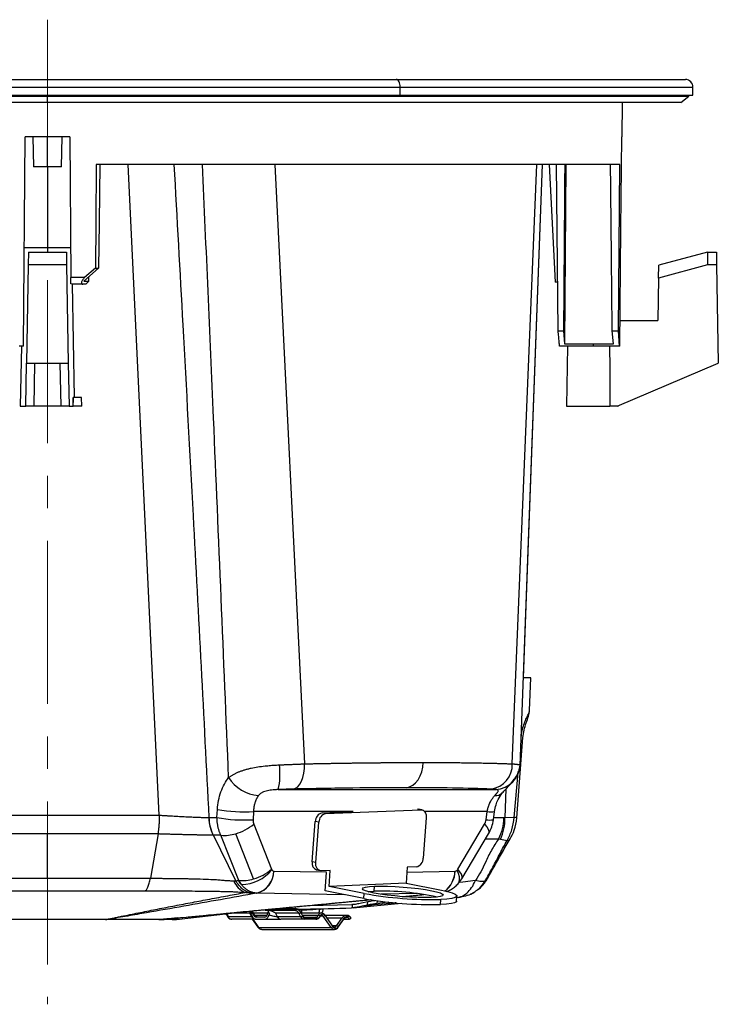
# Model space of a CAD drawing. Header units: millimetres. Extents: x 0 to 594, y 0 to 420.
# Tile 4 of 45: x 132 to 186, y 86 to 162. Entities that reach past the tile are written whole.
import ezdxf

# ---------------------------------------------------------------- set-up
doc = ezdxf.new("R2010")
doc.units = ezdxf.units.MM
doc.linetypes.add('CENTERX2', pattern=[20.32, 12.7, -2.54, 2.54, -2.54])
doc.layers.add('SLD-0', color=7, linetype='Continuous')

msp = doc.modelspace()

# ---------------------------------------------------------------- linework, layer by layer
at = {"color": 7, "linetype": 'Continuous', "lineweight": 25}
for p, q in [((84.222, 157.641), (161.152, 157.641)), ((161.152, 157.641), (183.711, 157.641)), ((83.633, 157.041), (161.474, 157.041)), ((161.474, 156.407), (161.474, 157.041)), ((161.474, 157.041), (184.3, 157.041)), ((184.3, 156.407), (184.3, 157.041)), ((83.633, 156.407), (161.474, 156.407)), ((83.967, 156.34), (133.967, 156.34)), ((133.967, 156.34), (133.967, 156.407)), ((133.967, 155.84), (133.967, 156.34)), ((133.967, 156.34), (183.967, 156.34)), ((161.474, 156.407), (184.3, 156.407)), ((183.367, 155.84), (183.967, 156.34)), ((183.967, 156.34), (183.967, 156.407)), ((133.967, 155.84), (84.567, 155.84)), ((183.367, 155.84), (133.967, 155.84)), ((178.777, 153.174), (178.8, 155.84)), ((132.091, 136.84), (132.233, 153.174)), ((135.7, 153.174), (132.233, 153.174)), ((132.822, 153.174), (132.883, 150.84)), ((133.967, 150.84), (133.967, 153.174)), ((135.05, 150.84), (135.111, 153.174)), ((135.7, 153.174), (135.796, 142.2)), ((178.777, 153.174), (178.743, 153.174)), ((133.967, 150.84), (132.883, 150.84)), ((135.05, 150.84), (133.967, 150.84)), ((133.967, 150.84), (133.967, 144.507)), ((178.596, 151.007), (137.767, 151.007)), ((142.681, 100.277), (140.265, 151.007)), ((151.705, 151.007), (154.011, 104.278)), ((170.216, 104.278), (172.114, 151.007)), ((170.835, 104.161), (172.581, 151.007)), ((171.098, 110.991), (172.581, 151.007)), ((173.089, 151.007), (173.568, 141.84)), ((173.789, 138.041), (173.672, 151.007)), ((174.393, 151.007), (174.286, 137.033)), ((178.489, 138.041), (178.596, 151.007)), ((133.967, 144.507), (132.128, 144.507)), ((135.812, 144.507), (133.967, 144.507)), ((133.967, 144.507), (133.967, 144.174)), ((132.489, 144.174), (132.472, 143.174)), ((132.489, 144.174), (135.444, 144.174)), ((135.444, 144.174), (135.462, 143.174)), ((185.43, 144.173), (181.629, 143.155)), ((185.43, 144.174), (186.127, 144.174)), ((185.43, 144.173), (185.431, 143.174)), ((186.127, 144.174), (186.144, 143.174)), ((132.472, 143.174), (132.338, 135.531)), ((135.462, 143.174), (132.472, 143.174)), ((135.462, 143.174), (135.595, 135.531)), ((137.948, 142.917), (136.796, 141.909)), ((137.722, 142.917), (136.847, 142.2)), ((137.722, 142.917), (137.948, 142.917)), ((185.431, 143.174), (181.611, 142.15)), ((181.611, 142.15), (181.629, 143.155)), ((186.144, 143.174), (185.431, 143.174)), ((186.144, 143.174), (186.278, 135.531)), ((136.847, 142.2), (135.796, 142.2)), ((137.202, 141.909), (137.205, 142.266)), ((181.611, 142.15), (181.553, 138.84)), ((135.95, 141.674), (135.8, 141.696)), ((136.071, 132.84), (135.917, 141.678)), ((135.95, 141.674), (135.917, 141.674)), ((136.734, 141.674), (135.95, 141.674)), ((136.967, 141.674), (136.734, 141.674)), ((136.796, 141.909), (137.202, 141.909)), ((136.967, 141.674), (137.202, 141.909)), ((173.755, 141.84), (173.568, 141.84)), ((178.613, 138.84), (181.553, 138.84)), ((173.789, 138.041), (174.207, 138.041)), ((174.207, 138.041), (174.286, 137.033)), ((178.006, 138.041), (178.489, 138.041)), ((178.103, 137.033), (178.006, 138.041)), ((178.579, 136.84), (178.489, 138.041)), ((132.091, 136.84), (131.754, 136.84)), ((131.932, 136.84), (131.85, 132.174)), ((176.553, 136.84), (173.901, 136.84)), ((174.286, 137.033), (176.553, 137.033)), ((174.518, 136.84), (174.437, 132.174)), ((176.553, 137.033), (178.103, 137.033)), ((176.553, 136.84), (176.553, 137.033)), ((178.579, 136.84), (176.553, 136.84)), ((178.595, 136.84), (178.579, 136.84)), ((132.28, 132.174), (132.338, 135.531)), ((132.338, 135.531), (135.595, 135.531)), ((132.967, 135.507), (132.908, 132.174)), ((132.967, 135.507), (134.967, 135.507)), ((135.025, 132.174), (134.967, 135.507)), ((135.595, 135.531), (135.654, 132.174)), ((178.387, 132.174), (186.278, 135.531)), ((135.967, 132.84), (135.963, 132.84)), ((135.967, 132.84), (135.967, 132.461)), ((136.633, 132.84), (135.967, 132.84)), ((136.651, 132.174), (136.633, 132.84)), ((131.85, 132.174), (132.28, 132.174)), ((132.908, 132.174), (132.28, 132.174)), ((135.025, 132.174), (132.908, 132.174)), ((135.654, 132.174), (135.025, 132.174)), ((135.654, 132.174), (135.969, 132.174)), ((136.651, 132.174), (135.969, 132.174)), ((174.437, 132.174), (177.831, 132.174)), ((178.387, 132.174), (177.831, 132.174)), ((178.495, 132.174), (178.387, 132.174)), ((178.495, 132.174), (178.496, 132.22)), ((171.566, 108.426), (171.665, 110.989)), ((170.568, 100.06), (171.042, 106.324)), ((170.804, 104.162), (170.794, 104.135)), ((170.355, 100.092), (170.662, 103.596)), ((151.969, 102.271), (168.925, 102.271)), ((169.721, 102.325), (169.633, 100.063)), ((147.186, 100.086), (147.224, 100.719)), ((155.66, 100.399), (163.086, 100.702)), ((163.086, 100.702), (162.814, 100.756)), ((163.164, 100.696), (162.891, 100.75)), ((125.25, 100.274), (142.684, 100.274)), ((146.567, 100.086), (147.186, 100.086)), ((150.036, 100.554), (149.999, 99.92)), ((157.81, 100.554), (150.036, 100.554)), ((155.38, 100.455), (157.81, 100.554)), ((155.66, 100.399), (155.38, 100.455)), ((163.507, 100.061), (163.261, 96.927)), ((168.254, 100.554), (163.383, 100.554)), ((168.166, 99.92), (168.254, 100.554)), ((168.746, 99.923), (168.835, 100.556)), ((169.54, 100.058), (168.765, 100.058)), ((170.355, 100.092), (169.633, 100.063)), ((150.049, 99.576), (151.441, 96.055)), ((154.609, 96.641), (154.855, 99.775)), ((155.135, 99.72), (154.855, 99.775)), ((154.889, 96.585), (155.135, 99.72)), ((165.955, 96.055), (168.047, 99.576)), ((133.967, 98.811), (125.333, 98.811)), ((142.601, 98.811), (133.967, 98.811)), ((133.967, 95.357), (133.967, 98.811)), ((142.601, 98.811), (141.99, 95.357)), ((147.49, 98.707), (146.904, 98.707)), ((148.658, 95.165), (146.905, 98.707)), ((148.882, 95.187), (147.49, 98.707)), ((150.041, 95.312), (148.648, 98.832)), ((166.274, 95.312), (168.366, 98.832)), ((168.121, 98.42), (169.139, 98.42)), ((169.139, 98.42), (169.302, 98.392)), ((169.302, 98.392), (169.801, 98.301)), ((154.889, 96.585), (154.609, 96.641)), ((154.952, 96.006), (155.232, 95.951)), ((156.019, 95.974), (155.31, 95.945)), ((155.921, 94.72), (156.019, 95.974)), ((162.028, 96.219), (161.929, 94.965)), ((162.737, 96.248), (162.028, 96.219)), ((151.623, 95.91), (155.725, 95.846)), ((155.61, 94.379), (155.722, 95.808)), ((161.998, 95.836), (165.746, 95.91)), ((165.967, 94.902), (166.273, 95.311)), ((148.874, 95.186), (148.882, 95.187)), ((161.929, 94.965), (155.921, 94.72)), ((158.675, 94.172), (155.921, 94.72)), ((159.431, 94.34), (159.462, 94.736)), ((161.929, 94.965), (164.684, 94.417)), ((157.142, 94.075), (150.301, 94.195)), ((158.644, 93.776), (155.61, 94.379)), ((158.644, 93.776), (158.675, 94.172)), ((162.767, 94.165), (159.979, 94.116)), ((161.618, 93.924), (163.309, 94.084)), ((162.386, 93.994), (162.177, 93.89)), ((164.613, 93.31), (164.644, 93.706)), ((165.207, 94.299), (165.248, 94.352)), ((165.843, 93.853), (166.016, 93.888)), ((165.869, 93.568), (165.9, 93.964)), ((166.951, 94.109), (167.024, 94.155)), ((151.259, 92.915), (153.384, 92.915)), ((151.856, 92.999), (153.282, 92.999)), ((154.359, 93.235), (157.703, 93.313)), ((155.13, 92.949), (155.183, 92.953)), ((157.703, 93.313), (157.821, 93.324)), ((157.747, 93.046), (157.76, 93.315)), ((157.812, 93.052), (161.564, 93.407)), ((158.448, 93.44), (158.949, 93.547)), ((158.935, 93.271), (158.516, 93.183)), ((158.935, 93.271), (158.949, 93.547)), ((159.673, 93.605), (159.662, 93.38)), ((143.288, 92.184), (143.026, 92.158)), ((143.186, 92.163), (143.186, 92.163)), ((144.105, 92.259), (143.187, 92.163)), ((143.646, 92.218), (143.284, 92.183)), ((144.105, 92.259), (144.174, 92.266)), ((144.243, 92.172), (149.44, 92.77)), ((144.269, 92.275), (144.803, 92.327)), ((147.888, 92.591), (147.994, 92.389)), ((147.909, 92.63), (148.047, 92.367)), ((148.047, 92.367), (149.874, 92.367)), ((149.736, 92.63), (148.224, 92.63)), ((150.158, 92.165), (148.331, 92.165)), ((149.874, 92.367), (149.736, 92.63)), ((149.856, 92.588), (149.745, 92.799)), ((149.856, 92.809), (149.856, 92.588)), ((149.991, 92.584), (149.93, 92.819)), ((149.936, 92.165), (150.378, 91.54)), ((150.109, 92.515), (149.95, 92.818)), ((149.973, 92.165), (150.43, 91.519)), ((151.148, 92.64), (150.043, 92.64)), ((150.143, 92.466), (151.09, 92.466)), ((150.895, 92.332), (150.23, 92.332)), ((150.23, 92.165), (150.895, 92.165)), ((151.157, 92.832), (150.921, 92.832)), ((151.178, 92.763), (151.134, 92.584)), ((151.142, 92.832), (151.27, 92.588)), ((153.282, 92.832), (151.157, 92.832)), ((153.566, 92.63), (151.739, 92.63)), ((151.739, 92.63), (151.877, 92.367)), ((151.877, 92.367), (153.704, 92.367)), ((153.988, 92.165), (152.161, 92.165)), ((153.704, 92.367), (153.566, 92.63)), ((153.77, 92.867), (153.583, 92.867)), ((153.852, 92.445), (153.714, 92.707)), ((153.716, 92.68), (153.853, 92.417)), ((155.334, 92.64), (153.749, 92.64)), ((153.84, 92.466), (155.088, 92.466)), ((153.988, 92.332), (154.899, 92.332)), ((154.899, 92.165), (153.988, 92.165)), ((154.09, 92.249), (155.001, 92.249)), ((155.467, 92.396), (155.241, 92.396)), ((156.087, 91.519), (155.467, 92.396)), ((156.223, 91.615), (155.603, 92.492)), ((155.611, 92.454), (156.231, 91.578)), ((157.283, 92.462), (155.624, 92.462)), ((155.762, 92.267), (156.95, 92.267)), ((156.504, 91.637), (156.95, 92.267)), ((156.64, 91.54), (157.086, 92.171)), ((156.648, 91.578), (157.093, 92.208)), ((157.082, 92.165), (157.521, 92.165)), ((157.283, 92.462), (157.298, 92.462)), ((150.43, 91.519), (156.087, 91.519)), ((150.68, 91.372), (156.337, 91.372)), ((156.504, 91.637), (156.208, 91.637))]:
    msp.add_line(p, q, dxfattribs=at)
at = {"color": 7, "linetype": 'Continuous', "lineweight": 25, "flags": 128}
for points in [[(161.474, 157.041), (161.468, 157.157), (161.45, 157.268), (161.42, 157.371), (161.38, 157.461), (161.331, 157.536), (161.276, 157.592), (161.215, 157.627), (161.152, 157.641)], [(178.595, 136.84), (178.678, 145.987), (178.743, 153.174)], [(137.767, 151.007), (137.742, 146.477), (137.722, 142.917)], [(138.051, 151.007), (137.994, 146.477), (137.948, 142.917)], [(177.803, 136.84), (177.814, 135.107), (177.831, 132.174)], [(135.967, 132.461), (135.965, 132.674), (135.963, 132.84)], [(135.969, 132.174), (135.968, 132.335), (135.967, 132.461)], [(153.142, 102.311), (153.318, 102.37), (153.485, 102.496), (153.637, 102.685), (153.768, 102.93), (153.874, 103.222), (153.952, 103.552), (153.998, 103.908), (154.011, 104.278)], [(161.942, 102.418), (162.201, 102.479), (162.448, 102.605), (162.674, 102.794), (162.871, 103.039), (163.033, 103.332), (163.154, 103.661), (163.229, 104.016), (163.257, 104.386)], [(163.086, 100.702), (163.177, 100.693), (163.263, 100.659), (163.34, 100.601), (163.406, 100.522), (163.457, 100.425), (163.491, 100.312), (163.509, 100.19), (163.507, 100.061)], [(168.047, 99.576), (168.217, 99.371), (168.333, 99.184), (168.391, 99.02), (168.388, 98.884), (168.366, 98.832)], [(155.31, 95.945), (155.219, 95.954), (155.133, 95.987), (155.056, 96.045), (154.991, 96.124), (154.94, 96.222), (154.905, 96.334), (154.888, 96.457), (154.889, 96.585)], [(165.965, 94.9), (165.983, 94.92), (166.069, 95.07), (166.105, 95.259), (166.09, 95.48), (166.023, 95.727), (165.907, 95.991)], [(166.273, 95.311), (166.296, 95.364), (166.299, 95.499), (166.241, 95.664), (166.125, 95.851), (165.955, 96.055)], [(163.897, 93.854), (163.416, 93.845), (162.868, 93.853), (162.274, 93.878), (161.658, 93.918), (161.043, 93.974), (160.452, 94.042), (159.908, 94.119), (159.432, 94.203), (159.043, 94.291), (158.755, 94.379), (158.579, 94.464), (158.522, 94.542), (158.587, 94.61), (158.771, 94.667), (159.066, 94.709), (159.462, 94.736)], [(159.462, 94.736), (159.943, 94.745), (160.491, 94.737), (161.084, 94.712), (161.7, 94.671), (162.316, 94.616), (162.907, 94.548), (163.451, 94.471), (163.927, 94.387), (164.316, 94.299), (164.604, 94.211), (164.78, 94.126), (164.836, 94.048), (164.772, 93.979), (164.588, 93.923), (164.293, 93.881), (163.897, 93.854)], [(167.336, 95.17), (166.364, 95.064), (166.063, 95.031)], [(168.19, 95.193), (168.147, 95.141), (168.076, 95.095)], [(158.98, 94.308), (159.035, 94.313), (159.431, 94.34)], [(164.684, 94.417), (165.153, 94.313), (165.516, 94.209), (165.763, 94.106), (165.886, 94.01), (165.881, 93.922), (165.749, 93.846), (165.492, 93.783), (165.12, 93.736), (164.644, 93.706)], [(165.869, 93.568), (165.85, 93.526), (165.718, 93.45), (165.461, 93.387), (165.089, 93.34), (164.613, 93.31)]]:
    msp.add_lwpolyline(points, dxfattribs=at)
at = {"color": 7, "linetype": 'Continuous', "lineweight": 25}
for centre, radius, start, end in [((183.7, 157.041), 0.6, 0, 88.96706), ((146.146, 103.501), 5.952, 348.06978, 6.71003), ((168.291, 104.217), 1.926, 278.15888, 1.8156), ((168.813, 104.272), 2.005, 273.20114, 357.82832), ((150.651, 104.798), 3.006, 211.80764, 265.64519), ((168.918, 102.521), 0.724, 263.81777, 314.84976), ((149.336, 112.629), 12.095, 259.94453, 273.32057), ((149.986, 100.185), 3.43, 181.66069, 205.52472), ((149.298, 111.995), 12.095, 259.94453, 273.32057), ((155.533, 99.794), 0.679, 103.07171, 181.53122), ((155.814, 99.738), 0.679, 103.07171, 181.53122), ((168.45, 101.403), 1.509, 259.1435, 281.31566), ((168.538, 102.036), 1.509, 259.1435, 281.31566), ((165.709, 99.972), 3.925, 336.26144, 1.32107), ((170.32, 99.115), 0.977, 75.29896, 87.95582), ((147.631, 102.439), 3.747, 285.74789, 310.17456), ((147.758, 101.649), 2.954, 264.78351, 287.5381), ((169.794, 98.623), 0.321, 271.32885, 322.39597), ((162.583, 96.909), 0.679, 283.07171, 1.53122), ((149.072, 97.97), 3.092, 270.23335, 320.66265), ((149.024, 98.919), 3.747, 285.74789, 310.17456), ((155.138, 96.517), 0.543, 166.79894, 250.00766), ((149.151, 98.128), 2.954, 264.78351, 287.5381), ((149.809, 95.941), 1.805, 284.79276, 359.0351), ((149.833, 95.923), 1.789, 285.13695, 359.60277), ((163.74, 95.962), 2.006, 307.06356, 358.50929), ((163.768, 95.945), 1.986, 307.00905, 359.01841), ((150.106, 95.827), 1.745, 202.51902, 244.91291), ((151.015, 96.424), 2.473, 210.04797, 218.68421), ((163.901, 122.619), 29.318, 259.66986, 271.39014), ((163.932, 123.015), 29.318, 259.66986, 271.39014), ((160.114, 74.863), 19.488, 77.45403, 92.0085), ((151.146, 92.95), 0.118, 275.39271, 343.07034), ((153.271, 92.881), 0.118, 16.92966, 84.60729), ((153.271, 92.95), 0.118, 275.39271, 343.07034), ((153.356, 92.525), 0.392, 23.32186, 85.82145), ((153.566, 92.858), 0.205, 2.63866, 30.37315), ((154.579, 92.906), 0.606, 333.98848, 4.40183), ((138.682, 94.627), 2.47, 269.7715, 270.2285), ((138.703, 94.401), 2.243, 269.24812, 269.73111), ((143.019, 92.704), 0.546, 269.54008, 270.45992), ((143.01, 92.919), 0.761, 270.43724, 271.22257), ((148.039, 92.421), 0.0549, 216.11937, 278.97181), ((148.356, 92.5), 0.336, 203.32186, 265.82145), ((150.182, 92.5), 0.336, 203.32186, 265.82145), ((152.186, 92.5), 0.336, 203.32186, 265.82145), ((153.258, 92.497), 0.336, 23.32186, 85.82145), ((153.546, 92.941), 0.311, 273.74656, 303.04332), ((153.684, 92.678), 0.311, 273.74656, 303.04332), ((154.012, 92.5), 0.336, 203.32186, 265.82145), ((153.68, 92.691), 0.0376, 341.97021, 25.46616), ((154.413, 92.902), 0.644, 183.10821, 203.95871), ((153.818, 92.429), 0.0376, 341.97021, 25.46616), ((154.11, 92.528), 0.28, 203.32186, 265.82145), ((153.977, 92.214), 0.118, 16.92966, 84.60729), ((153.977, 92.283), 0.118, 275.39271, 343.07034), ((154.883, 92.555), 0.224, 274.15777, 336.56028), ((154.888, 92.214), 0.118, 16.92966, 84.60729), ((154.888, 92.283), 0.118, 275.39271, 343.07034), ((154.981, 92.527), 0.28, 274.15777, 336.56028), ((155.35, 92.357), 0.284, 93.30249, 157.42373), ((155.068, 92.156), 0.31, 56.8563, 86.24225), ((155.202, 92.405), 0.0378, 334.46134, 17.89804), ((155.434, 92.345), 0.208, 31.61805, 160.08651), ((155.327, 92.308), 0.166, 31.82844, 87.13357), ((155.447, 92.649), 0.254, 274.50874, 310.07632), ((155.561, 92.464), 0.0508, 349.5835, 33.56511), ((157.301, 92.049), 0.413, 92.50574, 148.21664), ((156.93, 92.013), 0.254, 49.92368, 85.49126), ((157.043, 92.199), 0.0508, 326.4134, 10.41758), ((157.382, 92.044), 0.332, 43.36889, 150.38934), ((157.27, 91.99), 0.306, 34.94025, 87.46807), ((150.424, 91.579), 0.0607, 219.71191, 275.70303), ((150.696, 91.685), 0.313, 212.07472, 267.2029), ((156.067, 91.772), 0.254, 274.50874, 310.07632), ((156.35, 91.681), 0.308, 211.66936, 268.62895), ((156.181, 91.587), 0.0508, 349.58242, 33.5866), ((156.439, 91.7), 0.241, 210.37174, 329.62826), ((156.329, 91.745), 0.206, 271.99145, 328.30066), ((156.484, 91.383), 0.254, 49.92368, 85.49126), ((156.598, 91.569), 0.0508, 326.38211, 10.41915)]:
    msp.add_arc(centre, radius, start, end, dxfattribs=at)
for points, knots in [([(143.834, 151.007), (144.064, 146.834), (144.567, 137.716), (145.481, 120.742), (146.149, 107.941), (146.558, 100.086)], [0, 0, 0, 0, 0.245883, 0.537208, 1, 1, 1, 1]), ([(148.097, 103.214), (147.708, 112.558), (147.046, 128.489), (146.348, 144.42), (146.059, 151.007)], [0, 0, 0, 0, 0.586514, 1, 1, 1, 1]), ([(174.303, 151.007), (174.285, 148.587), (174.253, 144.265), (174.221, 139.943), (174.207, 138.041)], [0, 0, 0, 0, 0.56, 1, 1, 1, 1]), ([(178.006, 138.041), (177.982, 140.462), (177.939, 144.783), (177.896, 149.105), (177.877, 151.007)], [0, 0, 0, 0, 0.56, 1, 1, 1, 1]), ([(135.8, 141.696), (135.8, 141.716), (135.8, 141.755), (135.799, 141.869), (135.797, 142.016), (135.796, 142.139), (135.796, 142.2)], [0, 0, 0, 0, 0.250133, 0.499618, 0.750212, 1, 1, 1, 1]), ([(136.847, 142.2), (136.791, 142.132), (136.706, 142.029), (136.642, 141.902), (136.618, 141.818), (136.619, 141.752), (136.649, 141.689), (136.7, 141.68), (136.734, 141.674)], [0, 0, 0, 0, 0.249532, 0.376954, 0.499365, 0.624644, 0.750218, 1, 1, 1, 1]), ([(173.901, 136.84), (173.892, 136.95), (173.874, 137.175), (173.836, 137.588), (173.805, 137.889), (173.789, 138.041)], [0, 0, 0, 0, 0.319096, 0.654581, 1, 1, 1, 1]), ([(171.619, 110.991), (171.632, 110.991), (171.692, 110.991), (171.504, 110.991), (171.167, 110.991), (171.098, 110.991)], [0, 0, 0, 0, 0.1817939, 0.8329523, 1, 1, 1, 1]), ([(170.903, 106.35), (170.925, 106.525), (170.97, 106.884), (171.118, 107.37), (171.289, 107.786), (171.446, 108.108), (171.55, 108.322), (171.557, 108.395), (171.559, 108.427)], [0, 0, 0, 0, 0.1509517, 0.3099145, 0.4798874, 0.6601809, 0.8502995, 1, 1, 1, 1]), ([(171.042, 106.324), (171.067, 106.521), (171.119, 106.943), (171.305, 107.526), (171.506, 108.033), (171.546, 108.298), (171.567, 108.441)], [0, 0, 0, 0, 0.196145, 0.419948, 0.6874, 1, 1, 1, 1]), ([(148.097, 103.214), (148.123, 103.233), (148.176, 103.272), (148.259, 103.327), (148.344, 103.38), (148.433, 103.432), (148.525, 103.482), (148.62, 103.53), (148.718, 103.577), (148.819, 103.621), (148.923, 103.664), (149.03, 103.705), (149.139, 103.744), (149.252, 103.782), (149.367, 103.818), (149.486, 103.852), (149.607, 103.884), (149.73, 103.914), (149.981, 103.972), (150.378, 104.045), (150.814, 104.102), (151.145, 104.136), (151.362, 104.154), (151.588, 104.171), (151.82, 104.185), (151.977, 104.192), (152.057, 104.196)], [0, 0, 0, 0, 0.028356, 0.056819, 0.085396, 0.114095, 0.142924, 0.171889, 0.200997, 0.230252, 0.259659, 0.289222, 0.318945, 0.34883, 0.378879, 0.409093, 0.439473, 0.470018, 0.500727, 0.622659, 0.750475, 0.797124, 0.84545, 0.895408, 0.946947, 1, 1, 1, 1]), ([(152.057, 104.196), (152.101, 104.198), (152.189, 104.202), (152.322, 104.208), (152.455, 104.214), (152.589, 104.22), (152.722, 104.225), (152.855, 104.231), (152.987, 104.237), (153.119, 104.242), (153.25, 104.248), (153.38, 104.253), (153.509, 104.258), (153.637, 104.263), (153.763, 104.268), (153.888, 104.273), (153.97, 104.276), (154.011, 104.278)], [0, 0, 0, 0, 0.064705, 0.129825, 0.19533, 0.261192, 0.327378, 0.393859, 0.460602, 0.527574, 0.594742, 0.662074, 0.729536, 0.797093, 0.864712, 0.932359, 1, 1, 1, 1]), ([(154.011, 104.278), (154.12, 104.28), (154.34, 104.285), (154.667, 104.291), (154.993, 104.298), (155.316, 104.304), (155.638, 104.31), (155.957, 104.316), (156.275, 104.321), (156.591, 104.326), (156.905, 104.331), (157.217, 104.336), (157.526, 104.341), (157.834, 104.345), (158.139, 104.349), (158.443, 104.353), (158.744, 104.357), (159.043, 104.36), (159.34, 104.364), (159.635, 104.367), (159.928, 104.369), (160.218, 104.372), (160.506, 104.374), (160.792, 104.377), (161.075, 104.378), (161.356, 104.38), (161.635, 104.382), (161.912, 104.383), (162.186, 104.384), (162.457, 104.385), (162.727, 104.385), (162.994, 104.385), (163.169, 104.386), (163.257, 104.386)], [0, 0, 0, 0, 0.032468, 0.064922, 0.097362, 0.129788, 0.162199, 0.194597, 0.226981, 0.25935, 0.291706, 0.324047, 0.356375, 0.388689, 0.420988, 0.453274, 0.485545, 0.517803, 0.550047, 0.582277, 0.614493, 0.646695, 0.678883, 0.711057, 0.743217, 0.775363, 0.807496, 0.839615, 0.871719, 0.90381, 0.935887, 0.967951, 1, 1, 1, 1]), ([(163.257, 104.386), (163.345, 104.386), (163.52, 104.385), (163.779, 104.385), (164.037, 104.385), (164.292, 104.384), (164.545, 104.383), (164.795, 104.382), (165.043, 104.38), (165.288, 104.378), (165.531, 104.377), (165.772, 104.374), (166.01, 104.372), (166.246, 104.369), (166.479, 104.367), (166.709, 104.364), (166.937, 104.36), (167.163, 104.357), (167.385, 104.353), (167.606, 104.349), (167.823, 104.345), (168.038, 104.341), (168.25, 104.336), (168.459, 104.331), (168.666, 104.326), (168.869, 104.321), (169.07, 104.316), (169.268, 104.31), (169.464, 104.304), (169.656, 104.298), (169.846, 104.291), (170.033, 104.285), (170.155, 104.28), (170.216, 104.278)], [0, 0, 0, 0, 0.032049, 0.064113, 0.09619, 0.128281, 0.160385, 0.192504, 0.224637, 0.256783, 0.288943, 0.321117, 0.353305, 0.385507, 0.417723, 0.449953, 0.482197, 0.514455, 0.546726, 0.579012, 0.611311, 0.643625, 0.675953, 0.708294, 0.74065, 0.773019, 0.805403, 0.837801, 0.870212, 0.902638, 0.935078, 0.967532, 1, 1, 1, 1]), ([(169.428, 102.007), (169.519, 102.106), (169.732, 102.338), (170.053, 102.675), (170.33, 103.018), (170.553, 103.348), (170.746, 103.73), (170.798, 104.002), (170.826, 104.146)], [0, 0, 0, 0, 0.146405, 0.344606, 0.47193, 0.623172, 0.800128, 1, 1, 1, 1]), ([(170.216, 104.278), (170.237, 104.276), (170.278, 104.273), (170.337, 104.269), (170.392, 104.264), (170.445, 104.259), (170.494, 104.255), (170.54, 104.25), (170.582, 104.245), (170.622, 104.239), (170.658, 104.234), (170.69, 104.229), (170.72, 104.224), (170.746, 104.218), (170.769, 104.213), (170.788, 104.207), (170.804, 104.202), (170.813, 104.198), (170.817, 104.196)], [0, 0, 0, 0, 0.063413, 0.126833, 0.190232, 0.253582, 0.316856, 0.380025, 0.443062, 0.505939, 0.568629, 0.631104, 0.693338, 0.755305, 0.81698, 0.878337, 0.939352, 1, 1, 1, 1]), ([(147.224, 100.719), (147.238, 100.954), (147.267, 101.19), (147.357, 101.652), (147.418, 101.878), (147.568, 102.308), (147.658, 102.512), (147.861, 102.888), (147.975, 103.061), (148.097, 103.214)], [0, 0, 0, 0, 0.25, 0.25, 0.5, 0.5, 0.75, 0.75, 1, 1, 1, 1]), ([(151.969, 102.271), (151.94, 102.27), (151.884, 102.268), (151.8, 102.264), (151.717, 102.26), (151.636, 102.254), (151.508, 102.243), (151.338, 102.224), (151.12, 102.186), (150.91, 102.129), (150.745, 102.061), (150.63, 101.994), (150.552, 101.937), (150.481, 101.873), (150.442, 101.825), (150.423, 101.801)], [0, 0, 0, 0, 0.052455, 0.10354, 0.1533, 0.201785, 0.249047, 0.379236, 0.49884, 0.62809, 0.749142, 0.810154, 0.871782, 0.934817, 1, 1, 1, 1]), ([(153.142, 102.311), (153.051, 102.309), (152.957, 102.306), (152.767, 102.301), (152.67, 102.298), (152.376, 102.288), (152.175, 102.28), (151.969, 102.271)], [0, 0, 0, 0, 0.25, 0.25, 0.5, 0.5, 1, 1, 1, 1]), ([(161.942, 102.418), (160.644, 102.418), (159.248, 102.409), (156.3, 102.373), (154.748, 102.346), (153.142, 102.311)], [0, 0, 0, 0, 0.5, 0.5, 1, 1, 1, 1]), ([(168.564, 102.311), (167.677, 102.346), (166.672, 102.373), (164.453, 102.409), (163.24, 102.418), (161.942, 102.418)], [0, 0, 0, 0, 0.5, 0.5, 1, 1, 1, 1]), ([(168.925, 102.271), (168.916, 102.275), (168.901, 102.28), (168.861, 102.288), (168.835, 102.291), (168.745, 102.301), (168.665, 102.307), (168.564, 102.311)], [0, 0, 0, 0, 0.25, 0.25, 0.5, 0.5, 1, 1, 1, 1]), ([(168.84, 101.801), (168.851, 101.814), (168.874, 101.838), (168.905, 101.873), (168.935, 101.906), (168.962, 101.937), (168.988, 101.966), (169.011, 101.994), (169.033, 102.02), (169.07, 102.068), (169.11, 102.129), (169.125, 102.186), (169.108, 102.224), (169.072, 102.245), (169.027, 102.258), (168.981, 102.266), (168.944, 102.269), (168.925, 102.271)], [0, 0, 0, 0, 0.032943, 0.065262, 0.097043, 0.128377, 0.159359, 0.190088, 0.220663, 0.251186, 0.371695, 0.500339, 0.619894, 0.750052, 0.829763, 0.913002, 1, 1, 1, 1]), ([(150.423, 101.801), (150.411, 101.785), (150.386, 101.751), (150.351, 101.698), (150.317, 101.642), (150.284, 101.583), (150.252, 101.521), (150.222, 101.455), (150.194, 101.387), (150.167, 101.315), (150.139, 101.23), (150.11, 101.127), (150.082, 101.003), (150.059, 100.866), (150.042, 100.715), (150.038, 100.609), (150.036, 100.554)], [0, 0, 0, 0, 0.051788, 0.104505, 0.158151, 0.212727, 0.268234, 0.324672, 0.38204, 0.440341, 0.499573, 0.584998, 0.677753, 0.777839, 0.885254, 1, 1, 1, 1]), ([(168.254, 100.554), (168.259, 100.582), (168.27, 100.637), (168.288, 100.717), (168.308, 100.794), (168.329, 100.868), (168.351, 100.938), (168.374, 101.005), (168.397, 101.069), (168.421, 101.129), (168.446, 101.186), (168.483, 101.268), (168.536, 101.373), (168.607, 101.495), (168.682, 101.607), (168.759, 101.71), (168.813, 101.771), (168.84, 101.801)], [0, 0, 0, 0, 0.058299, 0.114765, 0.169398, 0.222198, 0.273165, 0.322299, 0.3696, 0.415068, 0.458704, 0.500507, 0.606433, 0.709342, 0.809238, 0.906123, 1, 1, 1, 1]), ([(168.835, 100.556), (168.867, 100.734), (168.929, 101.07), (169.13, 101.597), (169.315, 101.851), (169.428, 102.007)], [0, 0, 0, 0, 0.303648, 0.570674, 1, 1, 1, 1]), ([(142.601, 98.811), (142.605, 98.838), (142.614, 98.892), (142.626, 98.976), (142.638, 99.061), (142.648, 99.147), (142.658, 99.236), (142.667, 99.326), (142.675, 99.417), (142.684, 99.528), (142.692, 99.658), (142.698, 99.793), (142.701, 99.905), (142.702, 99.984), (142.702, 100.044), (142.702, 100.089), (142.701, 100.129), (142.699, 100.164), (142.697, 100.195), (142.695, 100.22), (142.693, 100.241), (142.69, 100.256), (142.688, 100.267), (142.685, 100.272), (142.684, 100.274)], [0, 0, 0, 0, 0.062457, 0.124914, 0.187371, 0.249828, 0.312285, 0.374742, 0.437199, 0.499656, 0.599808, 0.698651, 0.764989, 0.819136, 0.85146, 0.880599, 0.906555, 0.929331, 0.948931, 0.965362, 0.978637, 0.988778, 0.99584, 1, 1, 1, 1]), ([(142.681, 100.277), (142.705, 100.275), (142.785, 100.269), (142.956, 100.258), (143.195, 100.243), (143.46, 100.227), (143.819, 100.206), (144.252, 100.182), (144.678, 100.161), (144.995, 100.145), (145.226, 100.135), (145.447, 100.125), (145.66, 100.117), (145.862, 100.109), (146.053, 100.102), (146.233, 100.096), (146.402, 100.09), (146.506, 100.087), (146.558, 100.086)], [0, 0, 0, 0, 0.017807, 0.059263, 0.125062, 0.190656, 0.249966, 0.38138, 0.500218, 0.559308, 0.617716, 0.675339, 0.732084, 0.787866, 0.842609, 0.896249, 0.948728, 1, 1, 1, 1]), ([(146.905, 98.707), (146.892, 98.733), (146.867, 98.784), (146.833, 98.863), (146.8, 98.944), (146.769, 99.026), (146.74, 99.11), (146.713, 99.195), (146.688, 99.282), (146.666, 99.369), (146.646, 99.457), (146.628, 99.546), (146.612, 99.636), (146.598, 99.726), (146.587, 99.816), (146.578, 99.906), (146.571, 99.996), (146.568, 100.056), (146.567, 100.086)], [0, 0, 0, 0, 0.062868, 0.125868, 0.188959, 0.252104, 0.315263, 0.378397, 0.441466, 0.504434, 0.567259, 0.629906, 0.692336, 0.754514, 0.816403, 0.877969, 0.939179, 1, 1, 1, 1]), ([(147.49, 98.707), (147.478, 98.733), (147.454, 98.785), (147.419, 98.869), (147.385, 98.959), (147.352, 99.056), (147.32, 99.16), (147.29, 99.272), (147.263, 99.39), (147.239, 99.516), (147.218, 99.648), (147.202, 99.788), (147.19, 99.935), (147.188, 100.035), (147.186, 100.086)], [0, 0, 0, 0, 0.062862, 0.129445, 0.199752, 0.27378, 0.351531, 0.433003, 0.518198, 0.607115, 0.699753, 0.796114, 0.896196, 1, 1, 1, 1]), ([(149.999, 99.92), (149.995, 99.86), (149.997, 99.798), (150.015, 99.681), (150.029, 99.625), (150.049, 99.576)], [0, 0, 0, 0, 0.5, 0.5, 1, 1, 1, 1]), ([(168.047, 99.576), (168.077, 99.625), (168.102, 99.681), (168.143, 99.798), (168.157, 99.86), (168.166, 99.92)], [0, 0, 0, 0, 0.5, 0.5, 1, 1, 1, 1]), ([(168.366, 98.831), (168.456, 99.005), (168.636, 99.347), (168.71, 99.732), (168.746, 99.923)], [0, 0, 0, 0, 0.504939, 1, 1, 1, 1]), ([(169.633, 100.063), (169.616, 100.061), (169.585, 100.058), (169.554, 100.058), (169.54, 100.058)], [0, 0, 0, 0, 0.55998, 1, 1, 1, 1]), ([(169.801, 98.301), (169.945, 98.573), (170.232, 99.117), (170.314, 99.767), (170.355, 100.092)], [0, 0, 0, 0, 0.500167, 1, 1, 1, 1]), ([(170.048, 98.426), (170.168, 98.649), (170.438, 99.151), (170.522, 99.735), (170.568, 100.06)], [0, 0, 0, 0, 0.443308, 1, 1, 1, 1]), ([(146.891, 98.707), (146.862, 98.708), (146.803, 98.709), (146.713, 98.71), (146.62, 98.711), (146.524, 98.713), (146.426, 98.714), (146.325, 98.716), (146.222, 98.718), (146.116, 98.72), (146.008, 98.722), (145.897, 98.724), (145.783, 98.726), (145.667, 98.729), (145.548, 98.731), (145.428, 98.734), (145.306, 98.737), (145.182, 98.74), (145.057, 98.742), (144.93, 98.746), (144.801, 98.749), (144.67, 98.752), (144.538, 98.755), (144.404, 98.759), (144.268, 98.762), (144.132, 98.766), (143.994, 98.77), (143.856, 98.774), (143.718, 98.777), (143.579, 98.781), (143.441, 98.785), (143.301, 98.79), (143.162, 98.794), (143.022, 98.798), (142.882, 98.802), (142.741, 98.807), (142.648, 98.81), (142.601, 98.811)], [0, 0, 0, 0, 0.026378, 0.052795, 0.07927, 0.105825, 0.132478, 0.159251, 0.186165, 0.213242, 0.240504, 0.267971, 0.295673, 0.323634, 0.351694, 0.379783, 0.407922, 0.436146, 0.464474, 0.492931, 0.521538, 0.550325, 0.579316, 0.608542, 0.638039, 0.66769, 0.697345, 0.727026, 0.756755, 0.786563, 0.816485, 0.846547, 0.876776, 0.907202, 0.937858, 0.968779, 1, 1, 1, 1]), ([(146.905, 98.707), (146.905, 98.707), (146.904, 98.707), (146.904, 98.707), (146.904, 98.707), (146.904, 98.707), (146.903, 98.707), (146.901, 98.707), (146.897, 98.707), (146.893, 98.707), (146.891, 98.707)], [0, 0, 0, 0, 0.015625, 0.015625, 0.03125, 0.0625, 0.125, 0.25, 0.5, 1, 1, 1, 1]), ([(169.139, 98.42), (168.943, 98.125), (168.543, 97.522), (168.152, 96.663), (167.778, 95.872), (167.481, 95.4), (167.336, 95.17)], [0, 0, 0, 0, 0.275435, 0.562341, 0.786149, 1, 1, 1, 1]), ([(168.076, 95.095), (168.284, 95.466), (168.684, 96.182), (169.255, 97.287), (169.621, 97.966), (169.801, 98.301)], [0, 0, 0, 0, 0.352509, 0.680435, 1, 1, 1, 1]), ([(168.19, 95.193), (168.408, 95.564), (168.833, 96.284), (169.433, 97.4), (169.845, 98.087), (170.048, 98.426)], [0, 0, 0, 0, 0.349329, 0.678319, 1, 1, 1, 1]), ([(125.943, 95.357), (127.25, 95.357), (128.579, 95.357), (131.261, 95.357), (132.614, 95.357), (133.967, 95.357)], [0, 0, 0, 0, 0.5, 0.5, 1, 1, 1, 1]), ([(133.967, 95.357), (135.319, 95.357), (136.672, 95.357), (139.354, 95.357), (140.684, 95.357), (141.99, 95.357)], [0, 0, 0, 0, 0.5, 0.5, 1, 1, 1, 1]), ([(141.558, 94.351), (141.6, 94.37), (141.642, 94.406), (141.725, 94.513), (141.765, 94.585), (141.84, 94.761), (141.875, 94.864), (141.938, 95.095), (141.966, 95.223), (141.99, 95.357)], [0, 0, 0, 0, 0.25, 0.25, 0.5, 0.5, 0.75, 0.75, 1, 1, 1, 1]), ([(141.99, 95.357), (142.041, 95.356), (142.142, 95.356), (142.293, 95.355), (142.443, 95.354), (142.592, 95.353), (142.739, 95.352), (142.884, 95.351), (143.027, 95.35), (143.17, 95.349), (143.31, 95.347), (143.449, 95.346), (143.586, 95.345), (143.722, 95.343), (143.856, 95.341), (143.988, 95.34), (144.119, 95.338), (144.248, 95.336), (144.376, 95.335), (144.501, 95.333), (144.625, 95.331), (144.747, 95.329), (144.866, 95.327), (144.983, 95.324), (145.097, 95.322), (145.209, 95.32), (145.319, 95.318), (145.7, 95.309), (146.29, 95.292), (146.953, 95.262), (147.375, 95.232), (147.625, 95.209), (147.809, 95.193), (147.988, 95.18), (148.163, 95.169), (148.332, 95.162), (148.44, 95.16), (148.494, 95.158)], [0, 0, 0, 0, 0.0227283, 0.0451036, 0.0671409, 0.0888545, 0.1102575, 0.131362, 0.1521801, 0.1727218, 0.1929958, 0.2130101, 0.2327721, 0.2522887, 0.2715705, 0.2906282, 0.3094595, 0.3280669, 0.3464781, 0.3646669, 0.382598, 0.4002322, 0.4175525, 0.4345706, 0.4512977, 0.4677402, 0.4839021, 0.4997887, 0.6366106, 0.7495841, 0.8122206, 0.8434611, 0.8746622, 0.9061244, 0.9374815, 0.9687635, 1, 1, 1, 1]), ([(149.851, 94.195), (149.738, 94.216), (149.623, 94.253), (149.399, 94.36), (149.289, 94.43), (149.082, 94.599), (148.984, 94.698), (148.807, 94.917), (148.727, 95.038), (148.658, 95.165)], [0, 0, 0, 0, 0.25, 0.25, 0.5, 0.5, 0.75, 0.75, 1, 1, 1, 1]), ([(150.27, 94.196), (150.249, 94.197), (150.207, 94.2), (150.144, 94.207), (150.08, 94.218), (150.016, 94.232), (149.952, 94.249), (149.888, 94.27), (149.824, 94.294), (149.76, 94.321), (149.697, 94.352), (149.624, 94.392), (149.541, 94.444), (149.448, 94.511), (149.354, 94.587), (149.262, 94.674), (149.171, 94.77), (149.114, 94.842), (149.085, 94.878)], [0, 0, 0, 0, 0.04826, 0.096965, 0.146094, 0.195625, 0.245535, 0.295797, 0.346386, 0.397273, 0.448429, 0.499824, 0.576787, 0.656485, 0.73881, 0.823622, 0.910752, 1, 1, 1, 1]), ([(165.072, 94.321), (165.178, 94.364), (165.399, 94.452), (165.706, 94.651), (165.88, 94.819), (165.967, 94.902)], [0, 0, 0, 0, 0.318781, 0.663206, 1, 1, 1, 1]), ([(166.016, 93.888), (166.081, 93.898), (166.31, 93.935), (166.668, 94.179), (167.061, 94.593), (167.245, 94.979), (167.336, 95.17)], [0, 0, 0, 0, 0.116868, 0.413965, 0.711061, 1, 1, 1, 1]), ([(167.29, 94.31), (167.412, 94.389), (167.713, 94.584), (167.941, 94.905), (168.076, 95.095)], [0, 0, 0, 0, 0.4059153, 1, 1, 1, 1]), ([(168.076, 95.095), (167.989, 95.093), (167.807, 95.089), (167.497, 95.142), (167.336, 95.17)], [0, 0, 0, 0, 0.47886, 1, 1, 1, 1]), ([(167.437, 94.417), (167.508, 94.458), (167.813, 94.636), (168.026, 94.951), (168.19, 95.193)], [0, 0, 0, 0, 0.231889, 1, 1, 1, 1]), ([(141.558, 94.351), (140.258, 94.351), (138.986, 94.351), (136.464, 94.351), (135.214, 94.351), (132.714, 94.351), (131.464, 94.351), (129.572, 94.351), (128.938, 94.351), (127.662, 94.351), (127.019, 94.351), (126.369, 94.351)], [0, 0, 0, 0, 0.25, 0.25, 0.5, 0.5, 0.75, 0.75, 0.875, 0.875, 1, 1, 1, 1]), ([(138.674, 92.158), (138.696, 92.163), (138.747, 92.173), (138.848, 92.194), (139.024, 92.233), (139.222, 92.276), (139.43, 92.321), (139.641, 92.366), (140.02, 92.445), (140.564, 92.557), (141.446, 92.735), (142.558, 92.957), (143.907, 93.219), (145.264, 93.479), (146.641, 93.739), (148.009, 93.994), (148.922, 94.164), (149.366, 94.246)], [0, 0, 0, 0, 0.006982, 0.015634, 0.031272, 0.062539, 0.077405, 0.093792, 0.125039, 0.18753, 0.250022, 0.375009, 0.500004, 0.625002, 0.750002, 0.878652, 1, 1, 1, 1]), ([(150.301, 94.195), (149.354, 94.026), (148.406, 93.856), (146.506, 93.516), (145.554, 93.346), (143.639, 93.007), (142.678, 92.837), (141.214, 92.582), (140.722, 92.497), (139.972, 92.37), (139.72, 92.327), (139.209, 92.243), (138.95, 92.2), (138.693, 92.158)], [0, 0, 0, 0, 0.25, 0.25, 0.5, 0.5, 0.75, 0.75, 0.875, 0.875, 0.9375, 0.9375, 1, 1, 1, 1]), ([(148.205, 94.3), (148.18, 94.3), (148.124, 94.301), (148.032, 94.302), (147.924, 94.304), (147.798, 94.306), (147.655, 94.308), (147.406, 94.312), (147.094, 94.318), (146.565, 94.326), (145.901, 94.333), (145.013, 94.341), (144.056, 94.347), (143.286, 94.349), (142.743, 94.351), (142.441, 94.351), (142.142, 94.351), (141.848, 94.352), (141.654, 94.352), (141.558, 94.351)], [0, 0, 0, 0, 0.014729, 0.031987, 0.051777, 0.074103, 0.09897, 0.126387, 0.200585, 0.251469, 0.375427, 0.500928, 0.639464, 0.78499, 0.828551, 0.871857, 0.914885, 0.957609, 1, 1, 1, 1]), ([(143.016, 92.158), (145.379, 92.384), (150.105, 92.837), (155.527, 93.349), (158.555, 93.635), (159.184, 93.694)], [0, 0, 0, 0, 0.442021, 0.884048, 1, 1, 1, 1]), ([(144.803, 92.327), (145.179, 92.363), (146.102, 92.452), (147.533, 92.588), (149.108, 92.738), (150.584, 92.879), (151.858, 92.999), (152.775, 93.086), (153.404, 93.146), (153.899, 93.192), (154.514, 93.25), (155.334, 93.328), (156.484, 93.436), (157.78, 93.559), (158.733, 93.649), (159.153, 93.689)], [0, 0, 0, 0, 0.077951, 0.1910876, 0.3024626, 0.4092102, 0.4983489, 0.5682868, 0.6010338, 0.6304391, 0.672704, 0.7298159, 0.8017758, 0.9126067, 1, 1, 1, 1]), ([(149.366, 94.246), (149.186, 94.249), (149, 94.255), (148.709, 94.269), (148.61, 94.274), (148.409, 94.287), (148.307, 94.293), (148.205, 94.3)], [0, 0, 0, 0, 0.5, 0.5, 0.75, 0.75, 1, 1, 1, 1]), ([(149.851, 94.195), (149.818, 94.196), (149.754, 94.199), (149.657, 94.207), (149.56, 94.217), (149.463, 94.23), (149.398, 94.241), (149.366, 94.246)], [0, 0, 0, 0, 0.2003053, 0.4003586, 0.6002631, 0.8001144, 1, 1, 1, 1]), ([(150.27, 94.196), (150.234, 94.194), (150.162, 94.192), (150.056, 94.19), (149.953, 94.191), (149.884, 94.193), (149.851, 94.195)], [0, 0, 0, 0, 0.259404, 0.512548, 0.759417, 1, 1, 1, 1]), ([(150.07, 92.83), (150.222, 92.844), (150.518, 92.872), (150.959, 92.914), (151.481, 92.963), (152.179, 93.029), (153.129, 93.119), (154.332, 93.233), (155.789, 93.371), (157.448, 93.528), (158.623, 93.638), (159.227, 93.696)], [0, 0, 0, 0, 0.049967, 0.097167, 0.146434, 0.222773, 0.326588, 0.457883, 0.616659, 0.802919, 1, 1, 1, 1]), ([(161.629, 93.922), (161.784, 93.937), (162.347, 93.99), (162.911, 94.043), (163.321, 94.082)], [0, 0, 0, 0, 0.274239, 1, 1, 1, 1]), ([(166.018, 93.867), (166.397, 93.938), (166.854, 94.023), (167.227, 94.268), (167.29, 94.309)], [0, 0, 0, 0, 0.829954, 1, 1, 1, 1]), ([(166.975, 94.136), (167.031, 94.154), (167.145, 94.19), (167.241, 94.269), (167.29, 94.31)], [0, 0, 0, 0, 0.493398, 1, 1, 1, 1]), ([(153.714, 92.707), (153.69, 92.747), (153.629, 92.848), (153.491, 92.958), (153.36, 92.997), (153.291, 92.998), (153.282, 92.999)], [0, 0, 0, 0, 0.243075, 0.611203, 0.949356, 1, 1, 1, 1]), ([(153.446, 92.959), (153.639, 92.959), (155.051, 92.956), (156.465, 93.003), (157.685, 93.043)], [0, 0, 0, 0, 0.136662, 1, 1, 1, 1]), ([(155.13, 92.949), (155.027, 92.939), (154.82, 92.918), (154.44, 92.891), (154.064, 92.872), (153.868, 92.869), (153.77, 92.867)], [0, 0, 0, 0, 0.250448, 0.500096, 0.74963, 1, 1, 1, 1]), ([(155.183, 92.953), (155.234, 92.956), (155.332, 92.962), (155.446, 92.972), (155.465, 92.978), (155.476, 92.981)], [0, 0, 0, 0, 0.300943, 0.56824, 1, 1, 1, 1]), ([(155.33, 92.64), (155.345, 92.655), (155.385, 92.693), (155.432, 92.772), (155.469, 92.872), (155.473, 92.945), (155.476, 92.981)], [0, 0, 0, 0, 0.1821837, 0.4610348, 0.7344974, 1, 1, 1, 1]), ([(157.747, 93.046), (157.735, 93.046), (157.715, 93.044), (157.694, 93.044), (157.685, 93.043)], [0, 0, 0, 0, 0.560292, 1, 1, 1, 1]), ([(157.76, 93.315), (157.749, 93.315), (157.73, 93.314), (157.711, 93.313), (157.703, 93.313)], [0, 0, 0, 0, 0.559706, 1, 1, 1, 1]), ([(158.516, 93.183), (158.375, 93.151), (158.092, 93.086), (157.862, 93.06), (157.747, 93.046)], [0, 0, 0, 0, 0.498765, 1, 1, 1, 1]), ([(157.76, 93.315), (157.863, 93.327), (158.07, 93.35), (158.322, 93.41), (158.448, 93.44)], [0, 0, 0, 0, 0.498274, 1, 1, 1, 1]), ([(161.161, 93.441), (161.103, 93.435), (160.222, 93.35), (159.34, 93.264), (158.516, 93.183)], [0, 0, 0, 0, 0.065457, 1, 1, 1, 1]), ([(159.662, 93.38), (159.551, 93.366), (159.318, 93.339), (159.067, 93.294), (158.935, 93.271)], [0, 0, 0, 0, 0.473659, 1, 1, 1, 1]), ([(158.949, 93.547), (159.081, 93.571), (159.268, 93.605), (159.443, 93.626), (159.494, 93.632)], [0, 0, 0, 0, 0.707321, 1, 1, 1, 1]), ([(160.55, 93.499), (160.545, 93.498), (160.237, 93.442), (159.947, 93.411), (159.662, 93.38)], [0, 0, 0, 0, 0.0164972, 1, 1, 1, 1]), ([(129.26, 92.158), (129.281, 92.158), (129.325, 92.159), (129.387, 92.161), (129.453, 92.162), (129.589, 92.163), (129.887, 92.166), (130.354, 92.17), (130.835, 92.173), (131.228, 92.173), (131.821, 92.173), (132.734, 92.173), (133.973, 92.173), (135.21, 92.173), (136.12, 92.173), (136.709, 92.173), (137.101, 92.173), (137.475, 92.171), (137.85, 92.168), (138.102, 92.166), (138.293, 92.164), (138.406, 92.163), (138.476, 92.162), (138.543, 92.161), (138.608, 92.159), (138.652, 92.158), (138.674, 92.158)], [0, 0, 0, 0, 0.007938, 0.015857, 0.022586, 0.031565, 0.062826, 0.125112, 0.187389, 0.218645, 0.250023, 0.373842, 0.50073, 0.627215, 0.750626, 0.781791, 0.81287, 0.874902, 0.902858, 0.9371, 0.959849, 0.968364, 0.976203, 0.984093, 0.992035, 1, 1, 1, 1]), ([(138.506, 92.14), (138.461, 92.14), (138.415, 92.14), (138.323, 92.14), (138.278, 92.14), (138.142, 92.14), (138.051, 92.14), (137.778, 92.14), (137.595, 92.14), (137.225, 92.14), (137.039, 92.14), (136.665, 92.14), (136.476, 92.14), (135.906, 92.14), (135.517, 92.14), (134.741, 92.14), (134.352, 92.14), (133.573, 92.14), (133.184, 92.14), (132.402, 92.14), (132.017, 92.14), (131.45, 92.14), (131.263, 92.14), (130.89, 92.14), (130.705, 92.14), (130.336, 92.14), (130.153, 92.14), (129.881, 92.14), (129.79, 92.14), (129.655, 92.14), (129.61, 92.14), (129.518, 92.14), (129.473, 92.14), (129.427, 92.14)], [0, 0, 0, 0, 0.015625, 0.015625, 0.03125, 0.03125, 0.0625, 0.0625, 0.125, 0.125, 0.1875, 0.1875, 0.25, 0.25, 0.375, 0.375, 0.5, 0.5, 0.625, 0.625, 0.75, 0.75, 0.8125, 0.8125, 0.875, 0.875, 0.9375, 0.9375, 0.96875, 0.96875, 0.984375, 0.984375, 1, 1, 1, 1]), ([(142.643, 92.14), (142.412, 92.14), (142.151, 92.14), (141.714, 92.14), (141.561, 92.14), (141.24, 92.14), (141.071, 92.14), (140.544, 92.14), (140.168, 92.14), (139.367, 92.14), (138.947, 92.14), (138.506, 92.14)], [0, 0, 0, 0, 0.25, 0.25, 0.375, 0.375, 0.5, 0.5, 0.75, 0.75, 1, 1, 1, 1]), ([(138.692, 92.158), (139.609, 92.158), (140.453, 92.158), (141.916, 92.158), (142.536, 92.158), (143.015, 92.158)], [0, 0, 0, 0, 0.5, 0.5, 1, 1, 1, 1]), ([(143.663, 92.14), (143.668, 92.14), (143.693, 92.14), (143.444, 92.14), (142.978, 92.14), (142.746, 92.14)], [0, 0, 0, 0, 0.121001, 0.560961, 1, 1, 1, 1]), ([(143.026, 92.158), (143.054, 92.159), (143.108, 92.16), (143.162, 92.162), (143.187, 92.163)], [0, 0, 0, 0, 0.516223, 1, 1, 1, 1]), ([(143.186, 92.163), (143.263, 92.164), (143.413, 92.167), (143.602, 92.17), (143.762, 92.173), (143.898, 92.173), (144.068, 92.173), (144.221, 92.173), (144.236, 92.173), (144.243, 92.173)], [0, 0, 0, 0, 0.1083297, 0.2114698, 0.3103508, 0.4095914, 0.5182536, 0.7770633, 1, 1, 1, 1]), ([(143.679, 92.14), (143.775, 92.142), (143.967, 92.144), (144.156, 92.163), (144.251, 92.173)], [0, 0, 0, 0, 0.4995782, 1, 1, 1, 1]), ([(147.994, 92.389), (148.017, 92.353), (148.067, 92.273), (148.183, 92.185), (148.282, 92.172), (148.331, 92.165)], [0, 0, 0, 0, 0.289083, 0.644827, 1, 1, 1, 1]), ([(149.736, 92.63), (149.758, 92.697), (149.785, 92.782), (149.762, 92.802), (149.757, 92.806)], [0, 0, 0, 0, 0.791132, 1, 1, 1, 1]), ([(149.872, 92.524), (149.869, 92.536), (149.864, 92.558), (149.858, 92.579), (149.856, 92.588)], [0, 0, 0, 0, 0.563828, 1, 1, 1, 1]), ([(149.872, 92.524), (149.888, 92.473), (149.919, 92.371), (150.007, 92.257), (150.113, 92.18), (150.191, 92.17), (150.23, 92.165)], [0, 0, 0, 0, 0.249579, 0.499521, 0.749646, 1, 1, 1, 1]), ([(149.874, 92.367), (149.889, 92.368), (149.911, 92.368), (149.925, 92.372), (149.929, 92.373)], [0, 0, 0, 0, 0.676849, 1, 1, 1, 1]), ([(149.991, 92.584), (150, 92.548), (150.02, 92.477), (150.078, 92.397), (150.15, 92.342), (150.204, 92.335), (150.23, 92.332)], [0, 0, 0, 0, 0.249837, 0.499877, 0.749818, 1, 1, 1, 1]), ([(150.114, 92.498), (150.109, 92.511), (150.098, 92.536), (150.027, 92.567), (149.991, 92.584)], [0, 0, 0, 0, 0.485059, 1, 1, 1, 1]), ([(150.405, 92.332), (150.376, 92.334), (150.317, 92.339), (150.233, 92.376), (150.16, 92.433), (150.127, 92.485), (150.111, 92.51)], [0, 0, 0, 0, 0.242592, 0.495885, 0.751371, 1, 1, 1, 1]), ([(150.895, 92.332), (150.922, 92.335), (150.975, 92.342), (151.047, 92.397), (151.105, 92.477), (151.125, 92.548), (151.134, 92.584)], [0, 0, 0, 0, 0.250235, 0.499606, 0.749599, 1, 1, 1, 1]), ([(150.895, 92.165), (150.934, 92.17), (151.012, 92.18), (151.118, 92.257), (151.206, 92.371), (151.237, 92.473), (151.253, 92.524)], [0, 0, 0, 0, 0.24966, 0.499456, 0.749437, 1, 1, 1, 1]), ([(150.895, 92.165), (151.018, 92.165), (151.262, 92.165), (151.634, 92.165), (151.948, 92.165), (152.092, 92.165), (152.161, 92.165)], [0, 0, 0, 0, 0.298316, 0.590511, 0.803907, 1, 1, 1, 1]), ([(151.739, 92.63), (151.636, 92.694), (151.459, 92.802), (151.256, 92.823), (151.172, 92.832)], [0, 0, 0, 0, 0.586409, 1, 1, 1, 1]), ([(151.27, 92.588), (151.266, 92.577), (151.261, 92.555), (151.256, 92.533), (151.253, 92.524)], [0, 0, 0, 0, 0.556201, 1, 1, 1, 1]), ([(151.253, 92.524), (151.313, 92.502), (151.426, 92.461), (151.602, 92.41), (151.738, 92.38), (151.827, 92.369), (151.861, 92.368), (151.877, 92.367)], [0, 0, 0, 0, 0.300557, 0.572474, 0.802888, 0.903504, 1, 1, 1, 1]), ([(153.988, 92.332), (153.979, 92.333), (153.956, 92.335), (153.906, 92.361), (153.869, 92.418), (153.852, 92.445)], [0, 0, 0, 0, 0.252969, 0.643693, 1, 1, 1, 1]), ([(154.899, 92.165), (154.943, 92.171), (155.033, 92.181), (155.154, 92.262), (155.208, 92.345), (155.236, 92.388)], [0, 0, 0, 0, 0.317652, 0.648481, 1, 1, 1, 1]), ([(155.236, 92.388), (155.246, 92.405), (155.269, 92.442), (155.308, 92.468), (155.323, 92.477), (155.334, 92.473), (155.335, 92.473)], [0, 0, 0, 0, 0.266955, 0.593406, 0.966644, 1, 1, 1, 1]), ([(155.603, 92.492), (155.577, 92.523), (155.522, 92.586), (155.423, 92.636), (155.358, 92.635), (155.334, 92.635)], [0, 0, 0, 0, 0.380603, 0.772686, 1, 1, 1, 1]), ([(157.086, 92.171), (157.103, 92.192), (157.148, 92.248), (157.219, 92.292), (157.264, 92.29), (157.283, 92.289)], [0, 0, 0, 0, 0.262375, 0.696002, 1, 1, 1, 1]), ([(157.608, 92.318), (157.574, 92.348), (157.492, 92.417), (157.379, 92.468), (157.31, 92.458), (157.3, 92.456)], [0, 0, 0, 0, 0.387893, 0.914079, 1, 1, 1, 1]), ([(157.623, 92.272), (157.618, 92.258), (157.607, 92.23), (157.583, 92.196), (157.555, 92.171), (157.532, 92.167), (157.521, 92.165)], [0, 0, 0, 0, 0.254786, 0.499142, 0.74951, 1, 1, 1, 1]), ([(150.378, 91.54), (150.405, 91.508), (150.464, 91.438), (150.572, 91.379), (150.648, 91.379), (150.676, 91.379)], [0, 0, 0, 0, 0.351313, 0.757431, 1, 1, 1, 1]), ([(156.337, 91.543), (156.33, 91.542), (156.308, 91.539), (156.269, 91.56), (156.236, 91.6), (156.223, 91.615)], [0, 0, 0, 0, 0.2285734, 0.7090374, 1, 1, 1, 1]), ([(156.343, 91.378), (156.357, 91.377), (156.416, 91.37), (156.53, 91.419), (156.601, 91.497), (156.64, 91.54)], [0, 0, 0, 0, 0.114194, 0.514041, 1, 1, 1, 1])]:
    msp.add_open_spline(points, degree=3, knots=knots, dxfattribs=at)
for points in [[(142.684, 100.274), (142.683, 100.275), (142.682, 100.276), (142.681, 100.277)], [(146.558, 100.086), (146.561, 100.086), (146.564, 100.086), (146.567, 100.086)], [(169.54, 100.058), (169.514, 99.765), (169.461, 99.18), (169.246, 98.674), (169.139, 98.42)], [(151.441, 96.055), (151.448, 96.039), (151.455, 96.024), (151.463, 96.01)], [(151.463, 96.01), (151.5, 95.95), (151.554, 95.914), (151.613, 95.911)], [(165.754, 95.911), (165.808, 95.913), (165.862, 95.942), (165.907, 95.991)], [(165.907, 95.991), (165.925, 96.01), (165.941, 96.031), (165.955, 96.055)], [(151.613, 95.911), (151.616, 95.91), (151.62, 95.91), (151.623, 95.91)], [(165.746, 95.91), (165.749, 95.91), (165.751, 95.91), (165.754, 95.911)], [(148.494, 95.158), (148.551, 95.157), (148.605, 95.16), (148.658, 95.165)], [(148.658, 95.165), (148.731, 95.17), (148.803, 95.177), (148.874, 95.186)], [(149.085, 94.878), (149.01, 94.975), (148.942, 95.079), (148.882, 95.187)], [(150.301, 94.195), (150.29, 94.196), (150.28, 94.196), (150.27, 94.196)], [(138.506, 92.14), (138.561, 92.14), (138.617, 92.146), (138.672, 92.158)], [(138.506, 92.14), (138.568, 92.14), (138.63, 92.146), (138.692, 92.158)], [(138.672, 92.158), (138.673, 92.158), (138.673, 92.158), (138.674, 92.158)], [(138.693, 92.158), (138.692, 92.158), (138.692, 92.158), (138.692, 92.158)], [(142.643, 92.14), (142.767, 92.14), (142.891, 92.146), (143.015, 92.158)], [(142.643, 92.14), (142.77, 92.14), (142.897, 92.146), (143.024, 92.158)], [(142.746, 92.14), (142.714, 92.14), (142.679, 92.14), (142.643, 92.14)], [(142.746, 92.14), (142.893, 92.14), (143.039, 92.148), (143.186, 92.163)], [(143.015, 92.158), (143.015, 92.158), (143.016, 92.158), (143.016, 92.158)], [(143.026, 92.158), (143.025, 92.158), (143.024, 92.158), (143.024, 92.158)], [(143.187, 92.163), (143.187, 92.163), (143.186, 92.163), (143.186, 92.163)]]:
    msp.add_open_spline(points, degree=3, dxfattribs=at)
at = {"layer": 'SLD-0', "color": 7, "linetype": 'CENTERX2', "lineweight": 18}
msp.add_line((133.967, 162.301), (133.967, 85.528), dxfattribs=at)

doc.saveas('drawing.dxf')
